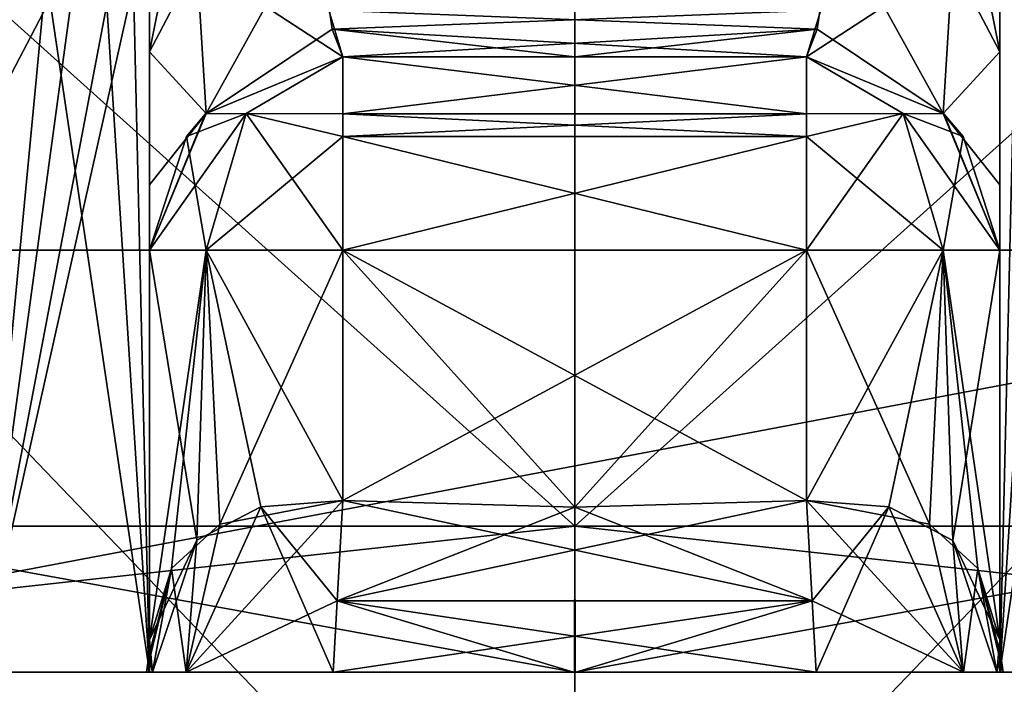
# Model space of a CAD drawing. Header units: millimetres. Extents: x -18.9 to 18.9, y -8.8 to 39.
# Tile 48 of 256: x 9.384 to 10.403, y -6.75 to -6.062. Entities that reach past the tile are written whole.
import ezdxf

# ---------------------------------------------------------------- set-up
doc = ezdxf.new("R2010")
doc.units = ezdxf.units.MM
doc.header["$LTSCALE"] = 41.718519
for name, color, linetype in [('1', 7, 'CONTINUOUS'), ('1225', 7, 'CONTINUOUS'), ('1226', 7, 'CONTINUOUS'), ('1228', 7, 'CONTINUOUS'), ('1236', 7, 'CONTINUOUS'), ('1237', 7, 'CONTINUOUS'), ('1240', 7, 'CONTINUOUS'), ('1242', 7, 'CONTINUOUS'), ('15', 7, 'CONTINUOUS'), ('1849', 7, 'CONTINUOUS'), ('1850', 7, 'CONTINUOUS'), ('1855', 7, 'CONTINUOUS'), ('1858', 7, 'CONTINUOUS'), ('1933', 7, 'CONTINUOUS'), ('1934', 7, 'CONTINUOUS'), ('1935', 7, 'CONTINUOUS'), ('1936', 7, 'CONTINUOUS'), ('1937', 7, 'CONTINUOUS'), ('1938', 7, 'CONTINUOUS'), ('1939', 7, 'CONTINUOUS'), ('1940', 7, 'CONTINUOUS'), ('1941', 7, 'CONTINUOUS'), ('1942', 7, 'CONTINUOUS'), ('1943', 7, 'CONTINUOUS'), ('1944', 7, 'CONTINUOUS'), ('1946', 7, 'CONTINUOUS'), ('1947', 7, 'CONTINUOUS'), ('1948', 7, 'CONTINUOUS'), ('1949', 7, 'CONTINUOUS'), ('1950', 7, 'CONTINUOUS'), ('1953', 7, 'CONTINUOUS'), ('1954', 7, 'CONTINUOUS'), ('1955', 7, 'CONTINUOUS'), ('1956', 7, 'CONTINUOUS'), ('1957', 7, 'CONTINUOUS'), ('1960', 7, 'CONTINUOUS'), ('1961', 7, 'CONTINUOUS'), ('1962', 7, 'CONTINUOUS'), ('1963', 7, 'CONTINUOUS'), ('1964', 7, 'CONTINUOUS'), ('1969', 7, 'CONTINUOUS'), ('1970', 7, 'CONTINUOUS'), ('1971', 7, 'CONTINUOUS'), ('1972', 7, 'CONTINUOUS'), ('1973', 7, 'CONTINUOUS'), ('1981', 7, 'CONTINUOUS'), ('1983', 7, 'CONTINUOUS'), ('1989', 7, 'CONTINUOUS'), ('1990', 7, 'CONTINUOUS'), ('1991', 7, 'CONTINUOUS'), ('1992', 7, 'CONTINUOUS'), ('2000', 7, 'CONTINUOUS'), ('2001', 7, 'CONTINUOUS'), ('2002', 7, 'CONTINUOUS'), ('2003', 7, 'CONTINUOUS'), ('2009', 7, 'CONTINUOUS')]:
    doc.layers.add(name, color=color, linetype=linetype)

msp = doc.modelspace()

# ---------------------------------------------------------------- linework, layer by layer
at = {"layer": '1', "color": 7, "linetype": 'Continuous'}
for points in [[(5.9019, -3.5, 16.3685), (8.6992, -6.3, 15.0691), (10.7441, -3.5, 13.6867), (5.9019, -3.5, 16.3685)], [(8.6992, -6.3, 15.0691), (11.1841, -6.3, 13.3292), (10.7441, -3.5, 13.6867), (8.6992, -6.3, 15.0691)]]:
    msp.add_3dface(points, dxfattribs=at)
at = {"layer": '1225', "color": 7, "linetype": 'Continuous'}
for points in [[(5.9501, -6.3, 16.3509), (3.0206, -6.3, 17.1358), (11.1385, -6.3, 15.3309), (5.9501, -6.3, 16.3509)], [(11.1385, -6.3, 15.3309), (3.0206, -6.3, 17.1358), (5.8559, -6.3, 18.0225), (11.1385, -6.3, 15.3309)], [(5.8559, -6.3, -18.0225), (5.9501, -6.3, -16.3509), (11.1385, -6.3, -15.3309), (5.8559, -6.3, -18.0225)], [(8.6992, -6.3, 15.0691), (5.9501, -6.3, 16.3509), (11.1385, -6.3, 15.3309), (8.6992, -6.3, 15.0691)], [(5.9501, -6.3, -16.3509), (8.6992, -6.3, -15.0691), (11.1385, -6.3, -15.3309), (5.9501, -6.3, -16.3509)], [(11.1841, -6.3, 13.3292), (8.6992, -6.3, 15.0691), (15.3309, -6.3, 11.1385), (11.1841, -6.3, 13.3292)], [(15.3309, -6.3, 11.1385), (8.6992, -6.3, 15.0691), (11.1385, -6.3, 15.3309), (15.3309, -6.3, 11.1385)], [(8.6992, -6.3, -15.0691), (11.1841, -6.3, -13.3292), (11.1385, -6.3, -15.3309), (8.6992, -6.3, -15.0691)]]:
    msp.add_3dface(points, dxfattribs=at)
at = {"layer": '1226', "color": 7, "linetype": 'Continuous'}
for points in [[(11.1385, -6.3, 15.3309), (5.8559, -6.3, 18.0225), (11.1385, -7.3, 15.3309), (11.1385, -6.3, 15.3309)], [(11.1385, -7.3, 15.3309), (5.8559, -6.3, 18.0225), (5.8559, -7.3, 18.0225), (11.1385, -7.3, 15.3309)]]:
    msp.add_3dface(points, dxfattribs=at)
at = {"layer": '1228', "color": 7, "linetype": 'Continuous'}
for points in [[(5.8559, -6.3, -18.0225), (11.1385, -6.3, -15.3309), (5.8559, -7.3, -18.0225), (5.8559, -6.3, -18.0225)], [(11.1385, -6.3, -15.3309), (11.1385, -7.3, -15.3309), (5.8559, -7.3, -18.0225), (11.1385, -6.3, -15.3309)]]:
    msp.add_3dface(points, dxfattribs=at)
at = {"layer": '1236', "color": 7, "linetype": 'Continuous'}
for points in [[(8.1364, -7.1, 5.8483), (9.9586, -7.1, 5.2562), (8.1364, -5.2, 5.8483), (8.1364, -7.1, 5.8483)], [(8.1364, -5.2, 5.8483), (9.9586, -7.1, 5.2562), (9.9586, -5.2, 5.2562), (8.1364, -5.2, 5.8483)], [(9.9586, -7.1, 11.4562), (8.1364, -7.1, 10.8642), (9.9586, -5.2, 11.4562), (9.9586, -7.1, 11.4562)], [(9.9586, -5.2, 11.4562), (8.1364, -7.1, 10.8642), (8.1364, -5.2, 10.8642), (9.9586, -5.2, 11.4562)]]:
    msp.add_3dface(points, dxfattribs=at)
at = {"layer": '1237', "color": 7, "linetype": 'Continuous'}
for points in [[(9.9586, -5.2, 5.2562), (9.9586, -7.1, 5.2562), (11.7807, -7.1, 5.8483), (9.9586, -5.2, 5.2562)], [(9.9586, -7.1, 11.4562), (9.9586, -5.2, 11.4562), (11.7807, -5.2, 10.8642), (9.9586, -7.1, 11.4562)], [(11.7807, -7.1, 10.8642), (9.9586, -7.1, 11.4562), (11.7807, -5.2, 10.8642), (11.7807, -7.1, 10.8642)], [(9.9586, -5.2, 5.2562), (11.7807, -7.1, 5.8483), (11.7807, -5.2, 5.8483), (9.9586, -5.2, 5.2562)]]:
    msp.add_3dface(points, dxfattribs=at)
at = {"layer": '1240', "color": 7, "linetype": 'Continuous'}
for points in [[(7.65, -7.1, -4.275), (12.55, -7.1, -4.275), (7.65, -2.5, -4.275), (7.65, -7.1, -4.275)], [(7.65, -2.5, -4.275), (12.55, -7.1, -4.275), (12.55, -2.5, -4.275), (7.65, -2.5, -4.275)]]:
    msp.add_3dface(points, dxfattribs=at)
at = {"layer": '1242', "color": 7, "linetype": 'Continuous'}
for points in [[(12.55, -7.1, -2.075), (7.65, -7.1, -2.075), (12.55, -2.5, -2.075), (12.55, -7.1, -2.075)], [(12.55, -2.5, -2.075), (7.65, -7.1, -2.075), (7.65, -2.5, -2.075), (12.55, -2.5, -2.075)]]:
    msp.add_3dface(points, dxfattribs=at)
at = {"layer": '15', "color": 7, "linetype": 'Continuous'}
for points in [[(8.6992, -6.3, -15.0691), (9.0598, -3.5, -14.8553), (11.1841, -6.3, -13.3292), (8.6992, -6.3, -15.0691)], [(9.0598, -3.5, -14.8553), (11.4495, -3.5, -13.1023), (11.1841, -6.3, -13.3292), (9.0598, -3.5, -14.8553)]]:
    msp.add_3dface(points, dxfattribs=at)
at = {"layer": '1849', "color": 7, "linetype": 'Continuous'}
for points in [[(9.9586, -5, 5.3562), (9.1309, -6.5859, 5.9178), (8.1948, -5, 5.9296), (9.9586, -5, 5.3562)], [(9.9586, -5, 11.3562), (8.1948, -5, 10.7829), (9.9586, -6.5859, 10.9313), (9.9586, -5, 11.3562)], [(9.9586, -6.5859, 10.9313), (8.1948, -5, 10.7829), (9.1309, -6.5859, 10.7947), (9.9586, -6.5859, 10.9313)], [(9.9586, -6.5859, 5.7812), (9.1309, -6.5859, 5.9178), (9.9586, -5, 5.3562), (9.9586, -6.5859, 5.7812)]]:
    msp.add_3dface(points, dxfattribs=at)
at = {"layer": '1850', "color": 7, "linetype": 'Continuous'}
for points in [[(9.9583, -6.7369, 10.6615), (9.1309, -6.5859, 10.7947), (8.5841, -6.7369, 10.2069), (9.9583, -6.7369, 10.6615)], [(9.1309, -6.5859, 5.9178), (9.9586, -6.5859, 5.7812), (8.5844, -6.7369, 6.5053), (9.1309, -6.5859, 5.9178)], [(8.5844, -6.7369, 6.5053), (9.9586, -6.5859, 5.7812), (9.9589, -6.7369, 6.051), (8.5844, -6.7369, 6.5053)], [(9.9586, -6.5859, 10.9313), (9.1309, -6.5859, 10.7947), (9.9583, -6.7369, 10.6615), (9.9586, -6.5859, 10.9313)], [(11.3328, -6.7369, 10.2071), (9.9586, -6.5859, 10.9313), (9.9583, -6.7369, 10.6615), (11.3328, -6.7369, 10.2071)], [(9.9589, -6.7369, 6.051), (9.9586, -6.5859, 5.7812), (10.7863, -6.5859, 5.9178), (9.9589, -6.7369, 6.051)], [(9.9586, -6.5859, 10.9313), (11.3328, -6.7369, 10.2071), (10.7863, -6.5859, 10.7947), (9.9586, -6.5859, 10.9313)], [(11.3331, -6.7369, 6.5056), (9.9589, -6.7369, 6.051), (10.7863, -6.5859, 5.9178), (11.3331, -6.7369, 6.5056)]]:
    msp.add_3dface(points, dxfattribs=at)
at = {"layer": '1855', "color": 7, "linetype": 'Continuous'}
for points in [[(9.9586, -6.5859, 5.7812), (9.9586, -5, 5.3562), (11.7223, -5, 5.9296), (9.9586, -6.5859, 5.7812)], [(10.7863, -6.5859, 5.9178), (9.9586, -6.5859, 5.7812), (11.7223, -5, 5.9296), (10.7863, -6.5859, 5.9178)], [(9.9586, -5, 11.3562), (9.9586, -6.5859, 10.9313), (10.7863, -6.5859, 10.7947), (9.9586, -5, 11.3562)], [(9.9586, -5, 11.3562), (10.7863, -6.5859, 10.7947), (11.7223, -5, 10.7829), (9.9586, -5, 11.3562)]]:
    msp.add_3dface(points, dxfattribs=at)
at = {"layer": '1858', "color": 7, "linetype": 'Continuous'}
for points in [[(9.7186, -6.1, 10.1562), (9.7186, -6.1, 10.0464), (9.9586, -6.1, 10.0633), (9.7186, -6.1, 10.1562)], [(10.1986, -6.1, 10.1562), (9.7186, -6.1, 10.1562), (10.1986, -6.1, 10.0464), (10.1986, -6.1, 10.1562)], [(10.1986, -6.1, 10.0464), (9.7186, -6.1, 10.1562), (9.9586, -6.1, 10.0633), (10.1986, -6.1, 10.0464)], [(9.7186, -6.1, 6.5562), (10.1986, -6.1, 6.5562), (9.7186, -6.1, 6.6661), (9.7186, -6.1, 6.5562)], [(9.7186, -6.1, 6.6661), (10.1986, -6.1, 6.5562), (9.9586, -6.1, 6.6491), (9.7186, -6.1, 6.6661)], [(9.9586, -6.1, 6.6491), (10.1986, -6.1, 6.5562), (10.1986, -6.1, 6.6661), (9.9586, -6.1, 6.6491)]]:
    msp.add_3dface(points, dxfattribs=at)
at = {"layer": '1933', "color": 7, "linetype": 'Continuous'}
for points in [[(9.9586, -6.5661, 6.3562), (10.1986, -6.5594, 6.3562), (9.7186, -6.3, 6.3562), (9.9586, -6.5661, 6.3562)], [(9.7186, -6.3, 6.3562), (10.1986, -6.5594, 6.3562), (10.1986, -6.3, 6.3562), (9.7186, -6.3, 6.3562)], [(9.7186, -6.5594, 6.3562), (9.9586, -6.5661, 6.3562), (9.7186, -6.3, 6.3562), (9.7186, -6.5594, 6.3562)]]:
    msp.add_3dface(points, dxfattribs=at)
at = {"layer": '1934', "color": 7, "linetype": 'Continuous'}
for points in [[(10.3986, -5.9502, 7.3162), (10.3986, -6.0226, 7.2421), (10.3986, -6.7369, 7.3162), (10.3986, -5.9502, 7.3162)], [(10.3986, -5.9502, 9.3962), (10.3986, -6.7369, 9.3962), (10.3986, -6.7369, 10.0722), (10.3986, -5.9502, 9.3962)], [(10.3986, -6.0226, 9.4704), (10.3986, -5.9502, 9.3962), (10.3986, -6.7369, 10.0722), (10.3986, -6.0226, 9.4704)], [(10.3986, -6.0226, 7.2421), (10.3986, -6.095, 7.1681), (10.3986, -6.7369, 7.3162), (10.3986, -6.0226, 7.2421)], [(10.3986, -6.095, 9.5444), (10.3986, -6.0226, 9.4704), (10.3986, -6.7369, 10.0722), (10.3986, -6.095, 9.5444)], [(10.3986, -6.095, 7.1681), (10.3986, -6.26, 6.9021), (10.3986, -6.7369, 7.3162), (10.3986, -6.095, 7.1681)], [(10.3986, -6.2325, 9.7427), (10.3986, -6.095, 9.5444), (10.3986, -6.7369, 10.0722), (10.3986, -6.2325, 9.7427)], [(10.3986, -6.3, 10.0464), (10.3986, -6.2325, 9.7427), (10.3986, -6.7369, 10.0722), (10.3986, -6.3, 10.0464)], [(10.3986, -6.26, 6.9021), (10.3986, -6.3, 6.6661), (10.3986, -6.7369, 7.3162), (10.3986, -6.26, 6.9021)], [(10.3986, -6.7204, 6.5982), (10.3986, -6.7369, 6.6402), (10.3986, -6.3, 6.5562), (10.3986, -6.7204, 6.5982)], [(10.3986, -6.3, 6.5562), (10.3986, -6.7369, 6.6402), (10.3986, -6.3, 6.6661), (10.3986, -6.3, 6.5562)], [(10.3986, -6.3, 6.6661), (10.3986, -6.7369, 6.6402), (10.3986, -6.7369, 7.3162), (10.3986, -6.3, 6.6661)], [(10.3986, -6.7035, 6.5562), (10.3986, -6.7204, 6.5982), (10.3986, -6.3, 6.5562), (10.3986, -6.7035, 6.5562)], [(10.3986, -6.3, 10.1562), (10.3986, -6.3, 10.0464), (10.3986, -6.7035, 10.1562), (10.3986, -6.3, 10.1562)], [(10.3986, -6.7035, 10.1562), (10.3986, -6.3, 10.0464), (10.3986, -6.7204, 10.1143), (10.3986, -6.7035, 10.1562)], [(10.3986, -6.7204, 10.1143), (10.3986, -6.3, 10.0464), (10.3986, -6.7369, 10.0722), (10.3986, -6.7204, 10.1143)]]:
    msp.add_3dface(points, dxfattribs=at)
at = {"layer": '1935', "color": 7, "linetype": 'Continuous'}
for points in [[(9.9586, -6.5661, 10.3562), (9.7186, -6.5594, 10.3562), (10.1986, -6.3, 10.3562), (9.9586, -6.5661, 10.3562)], [(10.1986, -6.3, 10.3562), (9.7186, -6.5594, 10.3562), (9.7186, -6.3, 10.3562), (10.1986, -6.3, 10.3562)], [(10.1986, -6.5594, 10.3562), (9.9586, -6.5661, 10.3562), (10.1986, -6.3, 10.3562), (10.1986, -6.5594, 10.3562)]]:
    msp.add_3dface(points, dxfattribs=at)
at = {"layer": '1936', "color": 7, "linetype": 'Continuous'}
for points in [[(9.5186, -5.9502, 9.3962), (9.5186, -6.0226, 9.4704), (9.5186, -6.7369, 9.3962), (9.5186, -5.9502, 9.3962)], [(9.5186, -5.9502, 7.3162), (9.5186, -6.7369, 7.3162), (9.5186, -6.7369, 6.6402), (9.5186, -5.9502, 7.3162)], [(9.5186, -6.0226, 7.2421), (9.5186, -5.9502, 7.3162), (9.5186, -6.7369, 6.6402), (9.5186, -6.0226, 7.2421)], [(9.5186, -6.0226, 9.4704), (9.5186, -6.095, 9.5444), (9.5186, -6.7369, 9.3962), (9.5186, -6.0226, 9.4704)], [(9.5186, -6.095, 7.1681), (9.5186, -6.0226, 7.2421), (9.5186, -6.7369, 6.6402), (9.5186, -6.095, 7.1681)], [(9.5186, -6.095, 9.5444), (9.5186, -6.26, 9.8104), (9.5186, -6.7369, 9.3962), (9.5186, -6.095, 9.5444)], [(9.5186, -6.2325, 6.9698), (9.5186, -6.095, 7.1681), (9.5186, -6.7369, 6.6402), (9.5186, -6.2325, 6.9698)], [(9.5186, -6.3, 6.6661), (9.5186, -6.2325, 6.9698), (9.5186, -6.7369, 6.6402), (9.5186, -6.3, 6.6661)], [(9.5186, -6.26, 9.8104), (9.5186, -6.3, 10.0464), (9.5186, -6.7369, 9.3962), (9.5186, -6.26, 9.8104)], [(9.5186, -6.7204, 10.1143), (9.5186, -6.7369, 10.0722), (9.5186, -6.3, 10.1562), (9.5186, -6.7204, 10.1143)], [(9.5186, -6.3, 10.1562), (9.5186, -6.7369, 10.0722), (9.5186, -6.3, 10.0464), (9.5186, -6.3, 10.1562)], [(9.5186, -6.3, 10.0464), (9.5186, -6.7369, 10.0722), (9.5186, -6.7369, 9.3962), (9.5186, -6.3, 10.0464)], [(9.5186, -6.7035, 10.1562), (9.5186, -6.7204, 10.1143), (9.5186, -6.3, 10.1562), (9.5186, -6.7035, 10.1562)], [(9.5186, -6.3, 6.5562), (9.5186, -6.3, 6.6661), (9.5186, -6.7035, 6.5562), (9.5186, -6.3, 6.5562)], [(9.5186, -6.7035, 6.5562), (9.5186, -6.3, 6.6661), (9.5186, -6.7204, 6.5982), (9.5186, -6.7035, 6.5562)], [(9.5186, -6.7204, 6.5982), (9.5186, -6.3, 6.6661), (9.5186, -6.7369, 6.6402), (9.5186, -6.7204, 6.5982)]]:
    msp.add_3dface(points, dxfattribs=at)
at = {"layer": '1937', "color": 7, "linetype": 'Continuous'}
for points in [[(10.3986, -5.9502, 7.3162), (10.5744, -6.7369, 7.7404), (10.4044, -5.8439, 7.3998), (10.3986, -5.9502, 7.3162)], [(10.3986, -5.9502, 7.3162), (10.3986, -6.7369, 7.3162), (10.5744, -6.7369, 7.7404), (10.3986, -5.9502, 7.3162)]]:
    msp.add_3dface(points, dxfattribs=at)
at = {"layer": '1938', "color": 7, "linetype": 'Continuous'}
for points in [[(9.5186, -6.7369, 7.3162), (9.3428, -5.5536, 7.7405), (9.3427, -6.7369, 7.7404), (9.5186, -6.7369, 7.3162)], [(9.3428, -5.5536, 7.7405), (9.5186, -6.7369, 7.3162), (9.4476, -5.6252, 7.5993), (9.3428, -5.5536, 7.7405)], [(9.4476, -5.6252, 7.5993), (9.5186, -6.7369, 7.3162), (9.4953, -5.7457, 7.4819), (9.4476, -5.6252, 7.5993)], [(9.5186, -6.7369, 7.3162), (9.5186, -5.9502, 7.3162), (9.4953, -5.7457, 7.4819), (9.5186, -6.7369, 7.3162)]]:
    msp.add_3dface(points, dxfattribs=at)
at = {"layer": '1939', "color": 7, "linetype": 'Continuous'}
for points in [[(10.5743, -5.5536, 8.972), (10.3986, -6.7369, 9.3962), (10.4695, -5.6252, 9.1132), (10.5743, -5.5536, 8.972)], [(10.3986, -6.7369, 9.3962), (10.5743, -5.5536, 8.972), (10.5744, -6.7369, 8.9721), (10.3986, -6.7369, 9.3962)], [(10.4695, -5.6252, 9.1132), (10.3986, -6.7369, 9.3962), (10.4219, -5.7457, 9.2306), (10.4695, -5.6252, 9.1132)], [(10.3986, -6.7369, 9.3962), (10.3986, -5.9502, 9.3962), (10.4219, -5.7457, 9.2306), (10.3986, -6.7369, 9.3962)]]:
    msp.add_3dface(points, dxfattribs=at)
at = {"layer": '1940', "color": 7, "linetype": 'Continuous'}
for points in [[(9.4486, -5.6266, 9.1151), (9.3427, -6.7369, 8.9721), (9.3841, -5.5631, 9.0178), (9.4486, -5.6266, 9.1151)], [(9.4835, -5.7048, 9.194), (9.3427, -6.7369, 8.9721), (9.4486, -5.6266, 9.1151), (9.4835, -5.7048, 9.194)], [(9.5127, -5.8439, 9.3127), (9.3427, -6.7369, 8.9721), (9.4835, -5.7048, 9.194), (9.5127, -5.8439, 9.3127)], [(9.5186, -5.9502, 9.3962), (9.3427, -6.7369, 8.9721), (9.5127, -5.8439, 9.3127), (9.5186, -5.9502, 9.3962)], [(9.5186, -5.9502, 9.3962), (9.5186, -6.7369, 9.3962), (9.3427, -6.7369, 8.9721), (9.5186, -5.9502, 9.3962)]]:
    msp.add_3dface(points, dxfattribs=at)
at = {"layer": '1941', "color": 7, "linetype": 'Continuous'}
for points in [[(10.1986, -6.3, 6.3562), (10.1986, -6.5594, 6.3562), (10.3258, -6.5836, 6.4019), (10.1986, -6.3, 6.3562)], [(10.1986, -6.3, 6.3562), (10.3258, -6.5836, 6.4019), (10.34, -6.3, 6.4148), (10.1986, -6.3, 6.3562)], [(10.3258, -6.5836, 6.4019), (10.3759, -6.6297, 6.4638), (10.34, -6.3, 6.4148), (10.3258, -6.5836, 6.4019)], [(10.3986, -6.7035, 6.5562), (10.3986, -6.3, 6.5562), (10.34, -6.3, 6.4148), (10.3986, -6.7035, 6.5562)], [(10.3759, -6.6297, 6.4638), (10.3986, -6.7035, 6.5562), (10.34, -6.3, 6.4148), (10.3759, -6.6297, 6.4638)]]:
    msp.add_3dface(points, dxfattribs=at)
at = {"layer": '1942', "color": 7, "linetype": 'Continuous'}
for points in [[(9.5186, -6.3, 6.5562), (9.5186, -6.7035, 6.5562), (9.5674, -6.6005, 6.4253), (9.5186, -6.3, 6.5562)], [(9.5186, -6.3, 6.5562), (9.5674, -6.6005, 6.4253), (9.5772, -6.3, 6.4148), (9.5186, -6.3, 6.5562)], [(9.5674, -6.6005, 6.4253), (9.6336, -6.5659, 6.3752), (9.5772, -6.3, 6.4148), (9.5674, -6.6005, 6.4253)], [(9.7186, -6.5594, 6.3562), (9.7186, -6.3, 6.3562), (9.5772, -6.3, 6.4148), (9.7186, -6.5594, 6.3562)], [(9.6336, -6.5659, 6.3752), (9.7186, -6.5594, 6.3562), (9.5772, -6.3, 6.4148), (9.6336, -6.5659, 6.3752)]]:
    msp.add_3dface(points, dxfattribs=at)
at = {"layer": '1943', "color": 7, "linetype": 'Continuous'}
for points in [[(9.5186, -6.7035, 10.1562), (9.5186, -6.3, 10.1562), (9.5772, -6.3, 10.2977), (9.5186, -6.7035, 10.1562)], [(9.5412, -6.6297, 10.2487), (9.5186, -6.7035, 10.1562), (9.5772, -6.3, 10.2977), (9.5412, -6.6297, 10.2487)], [(9.5913, -6.5836, 10.3105), (9.5412, -6.6297, 10.2487), (9.5772, -6.3, 10.2977), (9.5913, -6.5836, 10.3105)], [(9.7186, -6.3, 10.3562), (9.5913, -6.5836, 10.3105), (9.5772, -6.3, 10.2977), (9.7186, -6.3, 10.3562)], [(9.7186, -6.3, 10.3562), (9.7186, -6.5594, 10.3562), (9.5913, -6.5836, 10.3105), (9.7186, -6.3, 10.3562)]]:
    msp.add_3dface(points, dxfattribs=at)
at = {"layer": '1944', "color": 7, "linetype": 'Continuous'}
for points in [[(10.1986, -6.5594, 10.3562), (10.1986, -6.3, 10.3562), (10.34, -6.3, 10.2977), (10.1986, -6.5594, 10.3562)], [(10.2836, -6.5659, 10.3373), (10.1986, -6.5594, 10.3562), (10.34, -6.3, 10.2977), (10.2836, -6.5659, 10.3373)], [(10.3498, -6.6006, 10.2871), (10.2836, -6.5659, 10.3373), (10.34, -6.3, 10.2977), (10.3498, -6.6006, 10.2871)], [(10.3986, -6.3, 10.1562), (10.3498, -6.6006, 10.2871), (10.34, -6.3, 10.2977), (10.3986, -6.3, 10.1562)], [(10.3986, -6.3, 10.1562), (10.3986, -6.7035, 10.1562), (10.3498, -6.6006, 10.2871), (10.3986, -6.3, 10.1562)]]:
    msp.add_3dface(points, dxfattribs=at)
at = {"layer": '1946', "color": 7, "linetype": 'Continuous'}
for points in [[(9.7186, -6.1, 10.0464), (9.7186, -6.1, 10.1562), (9.5766, -6.1592, 10.1562), (9.7186, -6.1, 10.0464)], [(9.5772, -6.1586, 10.0464), (9.7186, -6.1, 10.0464), (9.5766, -6.1592, 10.1562), (9.5772, -6.1586, 10.0464)], [(9.5186, -6.3, 10.1562), (9.5186, -6.3, 10.0464), (9.5772, -6.1586, 10.0464), (9.5186, -6.3, 10.1562)], [(9.5186, -6.3, 10.1562), (9.5772, -6.1586, 10.0464), (9.5568, -6.1825, 10.1562), (9.5186, -6.3, 10.1562)], [(9.5568, -6.1825, 10.1562), (9.5772, -6.1586, 10.0464), (9.5766, -6.1592, 10.1562), (9.5568, -6.1825, 10.1562)]]:
    msp.add_3dface(points, dxfattribs=at)
at = {"layer": '1947', "color": 7, "linetype": 'Continuous'}
for points in [[(9.6186, -6.1586, 6.4562), (9.7186, -6.1, 6.5562), (9.5766, -6.1591, 6.5562), (9.6186, -6.1586, 6.4562)], [(9.7186, -6.1, 6.5562), (9.6186, -6.1586, 6.4562), (9.7186, -6.1592, 6.4142), (9.7186, -6.1, 6.5562)], [(9.5568, -6.1825, 6.5562), (9.5772, -6.3, 6.4148), (9.6186, -6.1586, 6.4562), (9.5568, -6.1825, 6.5562)], [(9.5568, -6.1825, 6.5562), (9.6186, -6.1586, 6.4562), (9.5766, -6.1591, 6.5562), (9.5568, -6.1825, 6.5562)], [(9.5772, -6.3, 6.4148), (9.7186, -6.3, 6.3562), (9.6186, -6.1586, 6.4562), (9.5772, -6.3, 6.4148)], [(9.6186, -6.1586, 6.4562), (9.7186, -6.3, 6.3562), (9.7186, -6.1825, 6.3944), (9.6186, -6.1586, 6.4562)], [(9.6186, -6.1586, 6.4562), (9.7186, -6.1825, 6.3944), (9.7186, -6.1592, 6.4142), (9.6186, -6.1586, 6.4562)], [(9.5186, -6.3, 6.5562), (9.5772, -6.3, 6.4148), (9.5568, -6.1825, 6.5562), (9.5186, -6.3, 6.5562)]]:
    msp.add_3dface(points, dxfattribs=at)
at = {"layer": '1948', "color": 7, "linetype": 'Continuous'}
for points in [[(10.1986, -6.1, 6.5562), (9.7186, -6.1, 6.5562), (9.7186, -6.1592, 6.4142), (10.1986, -6.1, 6.5562)], [(10.1986, -6.1, 6.5562), (9.7186, -6.1592, 6.4142), (10.1986, -6.1591, 6.4143), (10.1986, -6.1, 6.5562)], [(9.7186, -6.1592, 6.4142), (9.7186, -6.1825, 6.3944), (10.1986, -6.1591, 6.4143), (9.7186, -6.1592, 6.4142)], [(10.1986, -6.1591, 6.4143), (9.7186, -6.1825, 6.3944), (10.1986, -6.1825, 6.3944), (10.1986, -6.1591, 6.4143)], [(9.7186, -6.3, 6.3562), (10.1986, -6.3, 6.3562), (10.1986, -6.1825, 6.3944), (9.7186, -6.3, 6.3562)], [(9.7186, -6.1825, 6.3944), (9.7186, -6.3, 6.3562), (10.1986, -6.1825, 6.3944), (9.7186, -6.1825, 6.3944)]]:
    msp.add_3dface(points, dxfattribs=at)
at = {"layer": '1949', "color": 7, "linetype": 'Continuous'}
for points in [[(10.1986, -6.1, 6.5562), (10.1986, -6.1591, 6.4143), (10.2986, -6.1586, 6.4562), (10.1986, -6.1, 6.5562)], [(10.1986, -6.1, 6.5562), (10.2986, -6.1586, 6.4562), (10.3406, -6.1592, 6.5562), (10.1986, -6.1, 6.5562)], [(10.1986, -6.1825, 6.3944), (10.34, -6.3, 6.4148), (10.2986, -6.1586, 6.4562), (10.1986, -6.1825, 6.3944)], [(10.1986, -6.1591, 6.4143), (10.1986, -6.1825, 6.3944), (10.2986, -6.1586, 6.4562), (10.1986, -6.1591, 6.4143)], [(10.34, -6.3, 6.4148), (10.3986, -6.3, 6.5562), (10.2986, -6.1586, 6.4562), (10.34, -6.3, 6.4148)], [(10.2986, -6.1586, 6.4562), (10.3986, -6.3, 6.5562), (10.3604, -6.1825, 6.5562), (10.2986, -6.1586, 6.4562)], [(10.2986, -6.1586, 6.4562), (10.3604, -6.1825, 6.5562), (10.3406, -6.1592, 6.5562), (10.2986, -6.1586, 6.4562)], [(10.1986, -6.3, 6.3562), (10.34, -6.3, 6.4148), (10.1986, -6.1825, 6.3944), (10.1986, -6.3, 6.3562)]]:
    msp.add_3dface(points, dxfattribs=at)
at = {"layer": '1950', "color": 7, "linetype": 'Continuous'}
for points in [[(10.1986, -6.1, 10.1562), (10.1986, -6.1, 10.0464), (10.34, -6.1586, 10.0464), (10.1986, -6.1, 10.1562)], [(10.3405, -6.1591, 10.1562), (10.1986, -6.1, 10.1562), (10.34, -6.1586, 10.0464), (10.3405, -6.1591, 10.1562)], [(10.3986, -6.3, 10.0464), (10.3405, -6.1591, 10.1562), (10.34, -6.1586, 10.0464), (10.3986, -6.3, 10.0464)], [(10.3405, -6.1591, 10.1562), (10.3986, -6.3, 10.0464), (10.3604, -6.1825, 10.1562), (10.3405, -6.1591, 10.1562)], [(10.3986, -6.3, 10.0464), (10.3986, -6.3, 10.1562), (10.3604, -6.1825, 10.1562), (10.3986, -6.3, 10.0464)]]:
    msp.add_3dface(points, dxfattribs=at)
at = {"layer": '1953', "color": 7, "linetype": 'Continuous'}
for points in [[(10.1986, -6.1, 6.6661), (10.1986, -6.1, 6.5562), (10.3406, -6.1592, 6.5562), (10.1986, -6.1, 6.6661)], [(10.1986, -6.1, 6.6661), (10.3406, -6.1592, 6.5562), (10.34, -6.1586, 6.6661), (10.1986, -6.1, 6.6661)], [(10.3986, -6.3, 6.5562), (10.3986, -6.3, 6.6661), (10.34, -6.1586, 6.6661), (10.3986, -6.3, 6.5562)], [(10.3604, -6.1825, 6.5562), (10.3986, -6.3, 6.5562), (10.34, -6.1586, 6.6661), (10.3604, -6.1825, 6.5562)], [(10.3406, -6.1592, 6.5562), (10.3604, -6.1825, 6.5562), (10.34, -6.1586, 6.6661), (10.3406, -6.1592, 6.5562)]]:
    msp.add_3dface(points, dxfattribs=at)
at = {"layer": '1954', "color": 7, "linetype": 'Continuous'}
for points in [[(10.1986, -6.1, 10.1562), (10.3405, -6.1591, 10.1562), (10.2986, -6.1586, 10.2562), (10.1986, -6.1, 10.1562)], [(10.1986, -6.1, 10.1562), (10.2986, -6.1586, 10.2562), (10.1986, -6.1592, 10.2982), (10.1986, -6.1, 10.1562)], [(10.34, -6.3, 10.2977), (10.1986, -6.3, 10.3562), (10.2986, -6.1586, 10.2562), (10.34, -6.3, 10.2977)], [(10.2986, -6.1586, 10.2562), (10.1986, -6.3, 10.3562), (10.1986, -6.1825, 10.3181), (10.2986, -6.1586, 10.2562)], [(10.2986, -6.1586, 10.2562), (10.1986, -6.1825, 10.3181), (10.1986, -6.1592, 10.2982), (10.2986, -6.1586, 10.2562)], [(10.3604, -6.1825, 10.1562), (10.34, -6.3, 10.2977), (10.2986, -6.1586, 10.2562), (10.3604, -6.1825, 10.1562)], [(10.3405, -6.1591, 10.1562), (10.3604, -6.1825, 10.1562), (10.2986, -6.1586, 10.2562), (10.3405, -6.1591, 10.1562)], [(10.3986, -6.3, 10.1562), (10.34, -6.3, 10.2977), (10.3604, -6.1825, 10.1562), (10.3986, -6.3, 10.1562)]]:
    msp.add_3dface(points, dxfattribs=at)
at = {"layer": '1955', "color": 7, "linetype": 'Continuous'}
for points in [[(9.7186, -6.1, 10.1562), (10.1986, -6.1, 10.1562), (10.1986, -6.1592, 10.2982), (9.7186, -6.1, 10.1562)], [(9.7186, -6.1, 10.1562), (10.1986, -6.1592, 10.2982), (9.7186, -6.1591, 10.2982), (9.7186, -6.1, 10.1562)], [(10.1986, -6.1592, 10.2982), (10.1986, -6.1825, 10.3181), (9.7186, -6.1591, 10.2982), (10.1986, -6.1592, 10.2982)], [(9.7186, -6.1591, 10.2982), (10.1986, -6.1825, 10.3181), (9.7186, -6.1825, 10.3181), (9.7186, -6.1591, 10.2982)], [(10.1986, -6.3, 10.3562), (9.7186, -6.3, 10.3562), (9.7186, -6.1825, 10.3181), (10.1986, -6.3, 10.3562)], [(10.1986, -6.1825, 10.3181), (10.1986, -6.3, 10.3562), (9.7186, -6.1825, 10.3181), (10.1986, -6.1825, 10.3181)]]:
    msp.add_3dface(points, dxfattribs=at)
at = {"layer": '1956', "color": 7, "linetype": 'Continuous'}
for points in [[(9.5766, -6.1592, 10.1562), (9.7186, -6.1, 10.1562), (9.6186, -6.1586, 10.2562), (9.5766, -6.1592, 10.1562)], [(9.7186, -6.1, 10.1562), (9.7186, -6.1591, 10.2982), (9.6186, -6.1586, 10.2562), (9.7186, -6.1, 10.1562)], [(9.5772, -6.3, 10.2977), (9.5186, -6.3, 10.1562), (9.6186, -6.1586, 10.2562), (9.5772, -6.3, 10.2977)], [(9.5186, -6.3, 10.1562), (9.5568, -6.1825, 10.1562), (9.6186, -6.1586, 10.2562), (9.5186, -6.3, 10.1562)], [(9.5568, -6.1825, 10.1562), (9.5766, -6.1592, 10.1562), (9.6186, -6.1586, 10.2562), (9.5568, -6.1825, 10.1562)], [(9.7186, -6.1825, 10.3181), (9.5772, -6.3, 10.2977), (9.6186, -6.1586, 10.2562), (9.7186, -6.1825, 10.3181)], [(9.7186, -6.1591, 10.2982), (9.7186, -6.1825, 10.3181), (9.6186, -6.1586, 10.2562), (9.7186, -6.1591, 10.2982)], [(9.7186, -6.3, 10.3562), (9.5772, -6.3, 10.2977), (9.7186, -6.1825, 10.3181), (9.7186, -6.3, 10.3562)]]:
    msp.add_3dface(points, dxfattribs=at)
at = {"layer": '1957', "color": 7, "linetype": 'Continuous'}
for points in [[(9.5766, -6.1591, 6.5562), (9.7186, -6.1, 6.5562), (9.5772, -6.1586, 6.6661), (9.5766, -6.1591, 6.5562)], [(9.7186, -6.1, 6.5562), (9.7186, -6.1, 6.6661), (9.5772, -6.1586, 6.6661), (9.7186, -6.1, 6.5562)], [(9.5186, -6.3, 6.6661), (9.5766, -6.1591, 6.5562), (9.5772, -6.1586, 6.6661), (9.5186, -6.3, 6.6661)], [(9.5186, -6.3, 6.6661), (9.5568, -6.1825, 6.5562), (9.5766, -6.1591, 6.5562), (9.5186, -6.3, 6.6661)], [(9.5186, -6.3, 6.6661), (9.5186, -6.3, 6.5562), (9.5568, -6.1825, 6.5562), (9.5186, -6.3, 6.6661)]]:
    msp.add_3dface(points, dxfattribs=at)
at = {"layer": '1960', "color": 7, "linetype": 'Continuous'}
for points in [[(10.3986, -6.7035, 10.1562), (10.3986, -6.7204, 10.1143), (10.3994, -6.7369, 10.1216), (10.3986, -6.7035, 10.1562)], [(10.3994, -6.7202, 10.1631), (10.3986, -6.7035, 10.1562), (10.3994, -6.7369, 10.1216), (10.3994, -6.7202, 10.1631)], [(10.3986, -6.7204, 10.1143), (10.3986, -6.7369, 10.0722), (10.3994, -6.7369, 10.1216), (10.3986, -6.7204, 10.1143)], [(10.4019, -6.7369, 10.1699), (10.3994, -6.7202, 10.1631), (10.3994, -6.7369, 10.1216), (10.4019, -6.7369, 10.1699)]]:
    msp.add_3dface(points, dxfattribs=at)
at = {"layer": '1961', "color": 7, "linetype": 'Continuous'}
for points in [[(10.1986, -6.5594, 10.3562), (10.2836, -6.5659, 10.3373), (10.2044, -6.6633, 10.3855), (10.1986, -6.5594, 10.3562)], [(10.2044, -6.6633, 10.3855), (10.2836, -6.5659, 10.3373), (10.2086, -6.7369, 10.4646), (10.2044, -6.6633, 10.3855)], [(10.2086, -6.7369, 10.4646), (10.2836, -6.5659, 10.3373), (10.3607, -6.7369, 10.3707), (10.2086, -6.7369, 10.4646)], [(10.2836, -6.5659, 10.3373), (10.3498, -6.6006, 10.2871), (10.3607, -6.7369, 10.3707), (10.2836, -6.5659, 10.3373)], [(10.3498, -6.6006, 10.2871), (10.3986, -6.7035, 10.1562), (10.3955, -6.7369, 10.2743), (10.3498, -6.6006, 10.2871)], [(10.3607, -6.7369, 10.3707), (10.3498, -6.6006, 10.2871), (10.3955, -6.7369, 10.2743), (10.3607, -6.7369, 10.3707)], [(10.3986, -6.7035, 10.1562), (10.3994, -6.7202, 10.1631), (10.3955, -6.7369, 10.2743), (10.3986, -6.7035, 10.1562)], [(10.3994, -6.7202, 10.1631), (10.4019, -6.7369, 10.1699), (10.3955, -6.7369, 10.2743), (10.3994, -6.7202, 10.1631)]]:
    msp.add_3dface(points, dxfattribs=at)
at = {"layer": '1962', "color": 7, "linetype": 'Continuous'}
for points in [[(9.7186, -6.5594, 10.3562), (10.2044, -6.6633, 10.3855), (9.7127, -6.6633, 10.3855), (9.7186, -6.5594, 10.3562)], [(9.7186, -6.5594, 10.3562), (9.9586, -6.5661, 10.3562), (10.2044, -6.6633, 10.3855), (9.7186, -6.5594, 10.3562)], [(9.9586, -6.5661, 10.3562), (10.1986, -6.5594, 10.3562), (10.2044, -6.6633, 10.3855), (9.9586, -6.5661, 10.3562)], [(9.7086, -6.7369, 10.4646), (9.7127, -6.6633, 10.3855), (9.9572, -6.7369, 10.4521), (9.7086, -6.7369, 10.4646)], [(10.2044, -6.6633, 10.3855), (10.2086, -6.7369, 10.4646), (9.7127, -6.6633, 10.3855), (10.2044, -6.6633, 10.3855)], [(9.7127, -6.6633, 10.3855), (10.2086, -6.7369, 10.4646), (9.9572, -6.7369, 10.4521), (9.7127, -6.6633, 10.3855)]]:
    msp.add_3dface(points, dxfattribs=at)
at = {"layer": '1963', "color": 7, "linetype": 'Continuous'}
for points in [[(9.5913, -6.5836, 10.3105), (9.7186, -6.5594, 10.3562), (9.5564, -6.7369, 10.3705), (9.5913, -6.5836, 10.3105)], [(9.7186, -6.5594, 10.3562), (9.7127, -6.6633, 10.3855), (9.5564, -6.7369, 10.3705), (9.7186, -6.5594, 10.3562)], [(9.5412, -6.6297, 10.2487), (9.5913, -6.5836, 10.3105), (9.5564, -6.7369, 10.3705), (9.5412, -6.6297, 10.2487)], [(9.5178, -6.7202, 10.1631), (9.5412, -6.6297, 10.2487), (9.5153, -6.7369, 10.1699), (9.5178, -6.7202, 10.1631)], [(9.5153, -6.7369, 10.1699), (9.5412, -6.6297, 10.2487), (9.5216, -6.7369, 10.2742), (9.5153, -6.7369, 10.1699)], [(9.5186, -6.7035, 10.1562), (9.5412, -6.6297, 10.2487), (9.5178, -6.7202, 10.1631), (9.5186, -6.7035, 10.1562)], [(9.5216, -6.7369, 10.2742), (9.5412, -6.6297, 10.2487), (9.5564, -6.7369, 10.3705), (9.5216, -6.7369, 10.2742)], [(9.7127, -6.6633, 10.3855), (9.7086, -6.7369, 10.4646), (9.5564, -6.7369, 10.3705), (9.7127, -6.6633, 10.3855)]]:
    msp.add_3dface(points, dxfattribs=at)
at = {"layer": '1964', "color": 7, "linetype": 'Continuous'}
for points in [[(9.5186, -6.7204, 10.1143), (9.5186, -6.7035, 10.1562), (9.5178, -6.7202, 10.1631), (9.5186, -6.7204, 10.1143)], [(9.5178, -6.7202, 10.1631), (9.5153, -6.7369, 10.1699), (9.5178, -6.7369, 10.1216), (9.5178, -6.7202, 10.1631)], [(9.5186, -6.7369, 10.0722), (9.5186, -6.7204, 10.1143), (9.5178, -6.7202, 10.1631), (9.5186, -6.7369, 10.0722)], [(9.5186, -6.7369, 10.0722), (9.5178, -6.7202, 10.1631), (9.5178, -6.7369, 10.1216), (9.5186, -6.7369, 10.0722)]]:
    msp.add_3dface(points, dxfattribs=at)
at = {"layer": '1969', "color": 7, "linetype": 'Continuous'}
for points in [[(9.5186, -6.7035, 6.5562), (9.5186, -6.7204, 6.5982), (9.5178, -6.7369, 6.5908), (9.5186, -6.7035, 6.5562)], [(9.5178, -6.7202, 6.5494), (9.5186, -6.7035, 6.5562), (9.5178, -6.7369, 6.5908), (9.5178, -6.7202, 6.5494)], [(9.5153, -6.7369, 6.5426), (9.5178, -6.7202, 6.5494), (9.5178, -6.7369, 6.5908), (9.5153, -6.7369, 6.5426)], [(9.5186, -6.7204, 6.5982), (9.5186, -6.7369, 6.6402), (9.5178, -6.7369, 6.5908), (9.5186, -6.7204, 6.5982)]]:
    msp.add_3dface(points, dxfattribs=at)
at = {"layer": '1970', "color": 7, "linetype": 'Continuous'}
for points in [[(9.7186, -6.5594, 6.3562), (9.6336, -6.5659, 6.3752), (9.7127, -6.6633, 6.327), (9.7186, -6.5594, 6.3562)], [(9.6336, -6.5659, 6.3752), (9.5674, -6.6005, 6.4253), (9.5565, -6.7369, 6.3418), (9.6336, -6.5659, 6.3752)], [(9.7086, -6.7369, 6.2479), (9.6336, -6.5659, 6.3752), (9.5565, -6.7369, 6.3418), (9.7086, -6.7369, 6.2479)], [(9.7127, -6.6633, 6.327), (9.6336, -6.5659, 6.3752), (9.7086, -6.7369, 6.2479), (9.7127, -6.6633, 6.327)], [(9.5674, -6.6005, 6.4253), (9.5186, -6.7035, 6.5562), (9.5217, -6.7369, 6.4381), (9.5674, -6.6005, 6.4253)], [(9.5565, -6.7369, 6.3418), (9.5674, -6.6005, 6.4253), (9.5217, -6.7369, 6.4381), (9.5565, -6.7369, 6.3418)], [(9.5186, -6.7035, 6.5562), (9.5178, -6.7202, 6.5494), (9.5217, -6.7369, 6.4381), (9.5186, -6.7035, 6.5562)], [(9.5178, -6.7202, 6.5494), (9.5153, -6.7369, 6.5426), (9.5217, -6.7369, 6.4381), (9.5178, -6.7202, 6.5494)]]:
    msp.add_3dface(points, dxfattribs=at)
at = {"layer": '1971', "color": 7, "linetype": 'Continuous'}
for points in [[(10.1986, -6.5594, 6.3562), (9.9586, -6.5661, 6.3562), (9.7127, -6.6633, 6.327), (10.1986, -6.5594, 6.3562)], [(10.1986, -6.5594, 6.3562), (9.7127, -6.6633, 6.327), (10.2044, -6.6633, 6.327), (10.1986, -6.5594, 6.3562)], [(9.9586, -6.5661, 6.3562), (9.7186, -6.5594, 6.3562), (9.7127, -6.6633, 6.327), (9.9586, -6.5661, 6.3562)], [(9.7127, -6.6633, 6.327), (9.7086, -6.7369, 6.2479), (10.2044, -6.6633, 6.327), (9.7127, -6.6633, 6.327)], [(10.2044, -6.6633, 6.327), (9.7086, -6.7369, 6.2479), (9.9599, -6.7369, 6.2604), (10.2044, -6.6633, 6.327)], [(10.2086, -6.7369, 6.2479), (10.2044, -6.6633, 6.327), (9.9599, -6.7369, 6.2604), (10.2086, -6.7369, 6.2479)]]:
    msp.add_3dface(points, dxfattribs=at)
at = {"layer": '1972', "color": 7, "linetype": 'Continuous'}
for points in [[(10.3258, -6.5836, 6.4019), (10.1986, -6.5594, 6.3562), (10.3608, -6.7369, 6.3419), (10.3258, -6.5836, 6.4019)], [(10.1986, -6.5594, 6.3562), (10.2044, -6.6633, 6.327), (10.3608, -6.7369, 6.3419), (10.1986, -6.5594, 6.3562)], [(10.3759, -6.6297, 6.4638), (10.3258, -6.5836, 6.4019), (10.3608, -6.7369, 6.3419), (10.3759, -6.6297, 6.4638)], [(10.3955, -6.7369, 6.4383), (10.3759, -6.6297, 6.4638), (10.3608, -6.7369, 6.3419), (10.3955, -6.7369, 6.4383)], [(10.3986, -6.7035, 6.5562), (10.3759, -6.6297, 6.4638), (10.3994, -6.7202, 6.5494), (10.3986, -6.7035, 6.5562)], [(10.3994, -6.7202, 6.5494), (10.3759, -6.6297, 6.4638), (10.4019, -6.7369, 6.5426), (10.3994, -6.7202, 6.5494)], [(10.4019, -6.7369, 6.5426), (10.3759, -6.6297, 6.4638), (10.3955, -6.7369, 6.4383), (10.4019, -6.7369, 6.5426)], [(10.2044, -6.6633, 6.327), (10.2086, -6.7369, 6.2479), (10.3608, -6.7369, 6.3419), (10.2044, -6.6633, 6.327)]]:
    msp.add_3dface(points, dxfattribs=at)
at = {"layer": '1973', "color": 7, "linetype": 'Continuous'}
for points in [[(10.3986, -6.7204, 6.5982), (10.3986, -6.7035, 6.5562), (10.3994, -6.7202, 6.5494), (10.3986, -6.7204, 6.5982)], [(10.3986, -6.7369, 6.6402), (10.3986, -6.7204, 6.5982), (10.3994, -6.7202, 6.5494), (10.3986, -6.7369, 6.6402)], [(10.3986, -6.7369, 6.6402), (10.3994, -6.7202, 6.5494), (10.3994, -6.7369, 6.5908), (10.3986, -6.7369, 6.6402)], [(10.3994, -6.7202, 6.5494), (10.4019, -6.7369, 6.5426), (10.3994, -6.7369, 6.5908), (10.3994, -6.7202, 6.5494)]]:
    msp.add_3dface(points, dxfattribs=at)
at = {"layer": '1981', "color": 7, "linetype": 'Continuous'}
for points in [[(9.6906, -5.9536, 9.683), (10.2132, -6.0517, 9.8271), (9.7077, -6.0714, 9.8762), (9.6906, -5.9536, 9.683)], [(10.2132, -6.0517, 9.8271), (10.1986, -6.1, 10.0464), (9.7077, -6.0714, 9.8762), (10.2132, -6.0517, 9.8271)], [(9.9586, -6.1, 10.0633), (9.7186, -6.1, 10.0464), (9.7077, -6.0714, 9.8762), (9.9586, -6.1, 10.0633)], [(10.1986, -6.1, 10.0464), (9.9586, -6.1, 10.0633), (9.7077, -6.0714, 9.8762), (10.1986, -6.1, 10.0464)]]:
    msp.add_3dface(points, dxfattribs=at)
at = {"layer": '1983', "color": 7, "linetype": 'Continuous'}
for points in [[(10.2266, -5.9536, 7.0295), (9.704, -6.0517, 6.8854), (10.2094, -6.0714, 6.8363), (10.2266, -5.9536, 7.0295)], [(9.704, -6.0517, 6.8854), (9.7186, -6.1, 6.6661), (10.2094, -6.0714, 6.8363), (9.704, -6.0517, 6.8854)], [(9.7186, -6.1, 6.6661), (9.9586, -6.1, 6.6491), (10.2094, -6.0714, 6.8363), (9.7186, -6.1, 6.6661)], [(9.9586, -6.1, 6.6491), (10.1986, -6.1, 6.6661), (10.2094, -6.0714, 6.8363), (9.9586, -6.1, 6.6491)]]:
    msp.add_3dface(points, dxfattribs=at)
at = {"layer": '1989', "color": 7, "linetype": 'Continuous'}
msp.add_3dface([(10.3986, -6.0226, 9.4704), (10.3986, -6.095, 9.5444), (10.3496, -6.0013, 9.6362), (10.3986, -6.0226, 9.4704)], dxfattribs=at)
at = {"layer": '1990', "color": 7, "linetype": 'Continuous'}
for points in [[(10.1986, -6.1, 10.0464), (10.2132, -6.0517, 9.8271), (10.3496, -6.0013, 9.6362), (10.1986, -6.1, 10.0464)], [(10.34, -6.1586, 10.0464), (10.1986, -6.1, 10.0464), (10.3496, -6.0013, 9.6362), (10.34, -6.1586, 10.0464)], [(10.3986, -6.095, 9.5444), (10.34, -6.1586, 10.0464), (10.3496, -6.0013, 9.6362), (10.3986, -6.095, 9.5444)], [(10.3986, -6.095, 9.5444), (10.3986, -6.2325, 9.7427), (10.34, -6.1586, 10.0464), (10.3986, -6.095, 9.5444)], [(10.3986, -6.2325, 9.7427), (10.3986, -6.3, 10.0464), (10.34, -6.1586, 10.0464), (10.3986, -6.2325, 9.7427)]]:
    msp.add_3dface(points, dxfattribs=at)
at = {"layer": '1991', "color": 7, "linetype": 'Continuous'}
for points in [[(9.6906, -5.9536, 9.683), (9.5772, -6.1586, 10.0464), (9.5676, -6.0013, 9.6362), (9.6906, -5.9536, 9.683)], [(9.6906, -5.9536, 9.683), (9.7077, -6.0714, 9.8762), (9.5772, -6.1586, 10.0464), (9.6906, -5.9536, 9.683)], [(9.5772, -6.1586, 10.0464), (9.5186, -6.095, 9.5444), (9.5676, -6.0013, 9.6362), (9.5772, -6.1586, 10.0464)], [(9.7077, -6.0714, 9.8762), (9.7186, -6.1, 10.0464), (9.5772, -6.1586, 10.0464), (9.7077, -6.0714, 9.8762)], [(9.5186, -6.3, 10.0464), (9.5186, -6.26, 9.8104), (9.5186, -6.095, 9.5444), (9.5186, -6.3, 10.0464)], [(9.5186, -6.3, 10.0464), (9.5186, -6.095, 9.5444), (9.5772, -6.1586, 10.0464), (9.5186, -6.3, 10.0464)]]:
    msp.add_3dface(points, dxfattribs=at)
at = {"layer": '1992', "color": 7, "linetype": 'Continuous'}
for points in [[(9.5186, -6.095, 9.5444), (9.5186, -6.0226, 9.4704), (9.5663, -5.8573, 9.4867), (9.5186, -6.095, 9.5444)], [(9.5676, -6.0013, 9.6362), (9.5186, -6.095, 9.5444), (9.5663, -5.8573, 9.4867), (9.5676, -6.0013, 9.6362)]]:
    msp.add_3dface(points, dxfattribs=at)
at = {"layer": '2000', "color": 7, "linetype": 'Continuous'}
msp.add_3dface([(9.5186, -6.0226, 7.2421), (9.5186, -6.095, 7.1681), (9.5676, -6.0013, 7.0763), (9.5186, -6.0226, 7.2421)], dxfattribs=at)
at = {"layer": '2001', "color": 7, "linetype": 'Continuous'}
for points in [[(9.5186, -6.095, 7.1681), (9.5772, -6.1586, 6.6661), (9.5676, -6.0013, 7.0763), (9.5186, -6.095, 7.1681)], [(9.7186, -6.1, 6.6661), (9.704, -6.0517, 6.8854), (9.5676, -6.0013, 7.0763), (9.7186, -6.1, 6.6661)], [(9.5772, -6.1586, 6.6661), (9.7186, -6.1, 6.6661), (9.5676, -6.0013, 7.0763), (9.5772, -6.1586, 6.6661)], [(9.5186, -6.095, 7.1681), (9.5186, -6.2325, 6.9698), (9.5772, -6.1586, 6.6661), (9.5186, -6.095, 7.1681)], [(9.5186, -6.2325, 6.9698), (9.5186, -6.3, 6.6661), (9.5772, -6.1586, 6.6661), (9.5186, -6.2325, 6.9698)]]:
    msp.add_3dface(points, dxfattribs=at)
at = {"layer": '2002', "color": 7, "linetype": 'Continuous'}
for points in [[(10.2266, -5.9536, 7.0295), (10.2094, -6.0714, 6.8363), (10.34, -6.1586, 6.6661), (10.2266, -5.9536, 7.0295)], [(10.2266, -5.9536, 7.0295), (10.34, -6.1586, 6.6661), (10.3496, -6.0013, 7.0763), (10.2266, -5.9536, 7.0295)], [(10.34, -6.1586, 6.6661), (10.3986, -6.095, 7.1681), (10.3496, -6.0013, 7.0763), (10.34, -6.1586, 6.6661)], [(10.2094, -6.0714, 6.8363), (10.1986, -6.1, 6.6661), (10.34, -6.1586, 6.6661), (10.2094, -6.0714, 6.8363)], [(10.3986, -6.3, 6.6661), (10.3986, -6.095, 7.1681), (10.34, -6.1586, 6.6661), (10.3986, -6.3, 6.6661)], [(10.3986, -6.3, 6.6661), (10.3986, -6.26, 6.9021), (10.3986, -6.095, 7.1681), (10.3986, -6.3, 6.6661)]]:
    msp.add_3dface(points, dxfattribs=at)
at = {"layer": '2003', "color": 7, "linetype": 'Continuous'}
for points in [[(10.3496, -6.0013, 7.0763), (10.3986, -6.095, 7.1681), (10.3508, -5.8573, 7.2257), (10.3496, -6.0013, 7.0763)], [(10.3986, -6.095, 7.1681), (10.3986, -6.0226, 7.2421), (10.3508, -5.8573, 7.2257), (10.3986, -6.095, 7.1681)]]:
    msp.add_3dface(points, dxfattribs=at)
at = {"layer": '2009', "color": 7, "linetype": 'Continuous'}
for points in [[(8.5841, -6.7369, 10.2069), (7.7518, -6.7369, 9.0229), (9.5153, -6.7369, 10.1699), (8.5841, -6.7369, 10.2069)], [(9.5186, -6.7369, 10.0722), (7.7518, -6.7369, 9.0229), (9.5186, -6.7369, 9.3962), (9.5186, -6.7369, 10.0722)], [(7.7518, -6.7369, 9.0229), (9.5186, -6.7369, 10.0722), (9.5178, -6.7369, 10.1216), (7.7518, -6.7369, 9.0229)], [(9.5186, -6.7369, 9.3962), (7.7518, -6.7369, 9.0229), (9.3427, -6.7369, 8.9721), (9.5186, -6.7369, 9.3962)], [(9.5153, -6.7369, 10.1699), (7.7518, -6.7369, 9.0229), (9.5178, -6.7369, 10.1216), (9.5153, -6.7369, 10.1699)], [(7.7518, -6.7369, 7.6896), (8.5844, -6.7369, 6.5053), (9.5186, -6.7369, 7.3162), (7.7518, -6.7369, 7.6896)], [(7.7518, -6.7369, 7.6896), (9.5186, -6.7369, 7.3162), (9.3427, -6.7369, 7.7404), (7.7518, -6.7369, 7.6896)], [(9.9583, -6.7369, 10.6615), (8.5841, -6.7369, 10.2069), (9.7086, -6.7369, 10.4646), (9.9583, -6.7369, 10.6615)], [(9.7086, -6.7369, 10.4646), (8.5841, -6.7369, 10.2069), (9.5564, -6.7369, 10.3705), (9.7086, -6.7369, 10.4646)], [(8.5841, -6.7369, 10.2069), (9.5153, -6.7369, 10.1699), (9.5216, -6.7369, 10.2742), (8.5841, -6.7369, 10.2069)], [(8.5841, -6.7369, 10.2069), (9.5216, -6.7369, 10.2742), (9.5564, -6.7369, 10.3705), (8.5841, -6.7369, 10.2069)], [(8.5844, -6.7369, 6.5053), (9.9589, -6.7369, 6.051), (9.5565, -6.7369, 6.3418), (8.5844, -6.7369, 6.5053)], [(9.5186, -6.7369, 7.3162), (8.5844, -6.7369, 6.5053), (9.5186, -6.7369, 6.6402), (9.5186, -6.7369, 7.3162)], [(9.5186, -6.7369, 6.6402), (8.5844, -6.7369, 6.5053), (9.5178, -6.7369, 6.5908), (9.5186, -6.7369, 6.6402)], [(8.5844, -6.7369, 6.5053), (9.5153, -6.7369, 6.5426), (9.5178, -6.7369, 6.5908), (8.5844, -6.7369, 6.5053)], [(9.5153, -6.7369, 6.5426), (8.5844, -6.7369, 6.5053), (9.5217, -6.7369, 6.4381), (9.5153, -6.7369, 6.5426)], [(8.5844, -6.7369, 6.5053), (9.5565, -6.7369, 6.3418), (9.5217, -6.7369, 6.4381), (8.5844, -6.7369, 6.5053)], [(9.9589, -6.7369, 6.051), (9.7086, -6.7369, 6.2479), (9.5565, -6.7369, 6.3418), (9.9589, -6.7369, 6.051)], [(10.2086, -6.7369, 10.4646), (9.9583, -6.7369, 10.6615), (9.7086, -6.7369, 10.4646), (10.2086, -6.7369, 10.4646)], [(9.7086, -6.7369, 6.2479), (9.9589, -6.7369, 6.051), (10.2086, -6.7369, 6.2479), (9.7086, -6.7369, 6.2479)], [(9.7086, -6.7369, 6.2479), (10.2086, -6.7369, 6.2479), (9.9599, -6.7369, 6.2604), (9.7086, -6.7369, 6.2479)], [(10.2086, -6.7369, 10.4646), (9.7086, -6.7369, 10.4646), (9.9572, -6.7369, 10.4521), (10.2086, -6.7369, 10.4646)], [(11.3328, -6.7369, 10.2071), (9.9583, -6.7369, 10.6615), (10.3607, -6.7369, 10.3707), (11.3328, -6.7369, 10.2071)], [(9.9583, -6.7369, 10.6615), (10.2086, -6.7369, 10.4646), (10.3607, -6.7369, 10.3707), (9.9583, -6.7369, 10.6615)], [(9.9589, -6.7369, 6.051), (11.3331, -6.7369, 6.5056), (10.2086, -6.7369, 6.2479), (9.9589, -6.7369, 6.051)], [(10.2086, -6.7369, 6.2479), (11.3331, -6.7369, 6.5056), (10.3608, -6.7369, 6.3419), (10.2086, -6.7369, 6.2479)], [(11.3328, -6.7369, 10.2071), (10.3607, -6.7369, 10.3707), (10.3955, -6.7369, 10.2743), (11.3328, -6.7369, 10.2071)], [(11.3331, -6.7369, 6.5056), (10.3955, -6.7369, 6.4383), (10.3608, -6.7369, 6.3419), (11.3331, -6.7369, 6.5056)], [(10.4019, -6.7369, 10.1699), (11.3328, -6.7369, 10.2071), (10.3955, -6.7369, 10.2743), (10.4019, -6.7369, 10.1699)], [(11.3331, -6.7369, 6.5056), (10.4019, -6.7369, 6.5426), (10.3955, -6.7369, 6.4383), (11.3331, -6.7369, 6.5056)], [(12.1653, -6.7369, 9.0229), (11.3328, -6.7369, 10.2071), (10.3986, -6.7369, 9.3962), (12.1653, -6.7369, 9.0229)], [(12.1653, -6.7369, 9.0229), (10.3986, -6.7369, 9.3962), (10.5744, -6.7369, 8.9721), (12.1653, -6.7369, 9.0229)], [(10.3986, -6.7369, 9.3962), (11.3328, -6.7369, 10.2071), (10.3986, -6.7369, 10.0722), (10.3986, -6.7369, 9.3962)], [(10.3986, -6.7369, 10.0722), (11.3328, -6.7369, 10.2071), (10.3994, -6.7369, 10.1216), (10.3986, -6.7369, 10.0722)], [(10.3986, -6.7369, 6.6402), (12.1653, -6.7369, 7.6896), (10.3986, -6.7369, 7.3162), (10.3986, -6.7369, 6.6402)], [(12.1653, -6.7369, 7.6896), (10.3986, -6.7369, 6.6402), (10.3994, -6.7369, 6.5908), (12.1653, -6.7369, 7.6896)], [(10.3986, -6.7369, 7.3162), (12.1653, -6.7369, 7.6896), (10.5744, -6.7369, 7.7404), (10.3986, -6.7369, 7.3162)], [(11.3328, -6.7369, 10.2071), (10.4019, -6.7369, 10.1699), (10.3994, -6.7369, 10.1216), (11.3328, -6.7369, 10.2071)], [(10.4019, -6.7369, 6.5426), (12.1653, -6.7369, 7.6896), (10.3994, -6.7369, 6.5908), (10.4019, -6.7369, 6.5426)], [(11.3331, -6.7369, 6.5056), (12.1653, -6.7369, 7.6896), (10.4019, -6.7369, 6.5426), (11.3331, -6.7369, 6.5056)]]:
    msp.add_3dface(points, dxfattribs=at)

doc.saveas('drawing.dxf')
